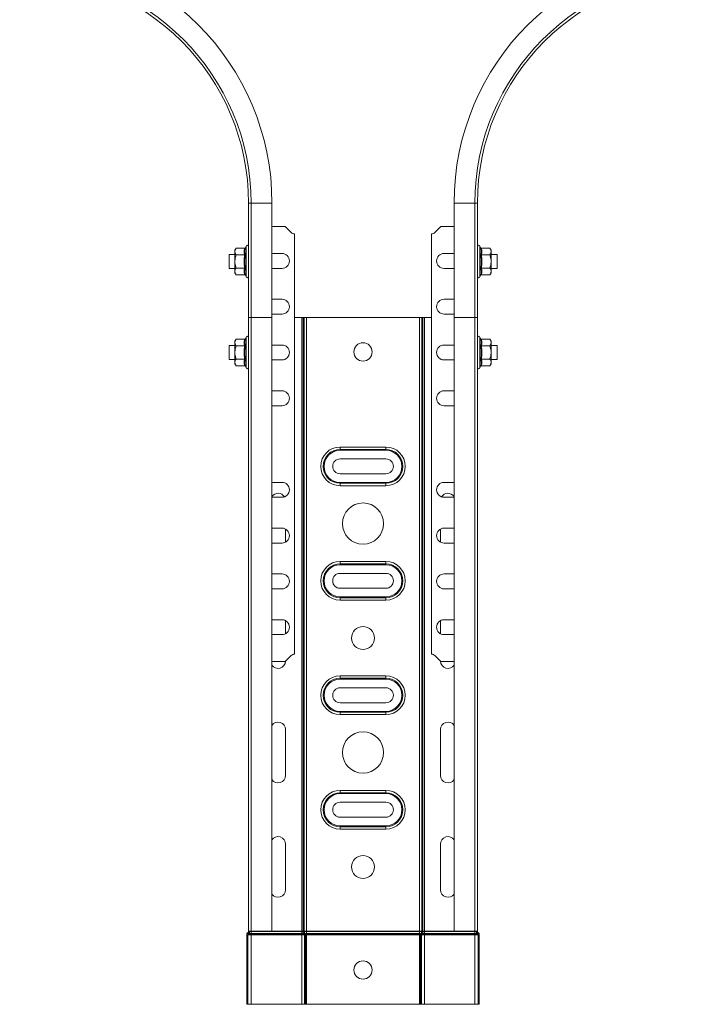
# Model space of a CAD drawing. Header units: millimetres. Extents: x 274 to 1864, y -1378 to 533.
# Tile 30 of 32: x 1214 to 1514, y -328 to 103. Entities that reach past the tile are written whole.
import ezdxf

# ---------------------------------------------------------------- set-up
doc = ezdxf.new("R2010")
doc.units = ezdxf.units.MM
doc.linetypes.add('K5LT32768', pattern=[0])
doc.linetypes.add('K5LT32769', pattern=[0])

msp = doc.modelspace()

# ---------------------------------------------------------------- linework, layer by layer
at = {"color": 7, "linetype": 'K5LT32768', "lineweight": 15}
for p, q in [((1313.58, 22.48), (1313.58, -27.52)), ((1314.7, 22.48), (1314.7, -27.52)), ((1323.8, -27.52), (1323.8, 22.48)), ((1403.35, 22.48), (1403.35, -27.52)), ((1412.45, -27.52), (1412.45, 22.48)), ((1413.58, -27.52), (1413.58, 22.48)), ((1329.63, 12.23), (1323.8, 12.23)), ((1329.63, 12.23), (1332.22, 9.65)), ((1333.64, -174.59), (1333.64, 9.06)), ((1393.52, 9.06), (1393.52, -174.59)), ((1394.93, 9.65), (1397.52, 12.23)), ((1403.35, 12.23), (1397.52, 12.23)), ((1308.18, 2.76), (1307.58, 1.98)), ((1307.58, 1.98), (1307.58, 1.31)), ((1307.58, 1.31), (1307.58, -3.02)), ((1311.86, 2.76), (1308.18, 2.76)), ((1312.48, 3.71), (1312.24, 3.05)), ((1328.19, 0.48), (1323.8, 0.48)), ((1403.35, 0.48), (1398.97, 0.48)), ((1414.92, 3.05), (1414.68, 3.71)), ((1415.29, 2.76), (1418.98, 2.76)), ((1419.58, 1.98), (1418.98, 2.76)), ((1419.58, 1.98), (1419.58, 1.31)), ((1419.58, -3.02), (1419.58, 1.31)), ((1307.58, -0.02), (1305.03, -0.02)), ((1305.03, -0.02), (1305.03, -6.02)), ((1307.58, -7.35), (1307.58, -3.02)), ((1311.86, -0.13), (1308.18, -0.13)), ((1415.29, -0.13), (1418.98, -0.13)), ((1422.13, -0.02), (1419.58, -0.02)), ((1419.58, -7.35), (1419.58, -3.02)), ((1422.13, -6.02), (1422.13, -0.02)), ((1305.03, -6.02), (1307.58, -6.02)), ((1307.58, -7.35), (1307.58, -8.02)), ((1307.58, -8.02), (1308.18, -8.79)), ((1311.86, -5.9), (1308.18, -5.9)), ((1323.8, -6.02), (1328.19, -6.02)), ((1398.97, -6.02), (1403.35, -6.02)), ((1415.29, -5.9), (1418.98, -5.9)), ((1418.98, -8.79), (1419.58, -8.02)), ((1419.58, -6.02), (1422.13, -6.02)), ((1419.58, -8.02), (1419.58, -7.35)), ((1311.86, -8.79), (1308.18, -8.79)), ((1312.24, -9.08), (1312.48, -9.74)), ((1414.68, -9.74), (1414.92, -9.08)), ((1415.29, -8.79), (1418.98, -8.79)), ((1328.19, -19.52), (1323.8, -19.52)), ((1403.35, -19.52), (1398.97, -19.52)), ((1313.58, -295.52), (1313.58, -27.52)), ((1313.58, -27.52), (1314.7, -27.52)), ((1314.7, -27.52), (1314.7, -295.52)), ((1314.7, -27.52), (1323.8, -27.52)), ((1323.8, -26.02), (1328.19, -26.02)), ((1323.8, -295.52), (1323.8, -27.52)), ((1333.64, -27.52), (1338.14, -27.52)), ((1336.78, -295.52), (1336.78, -27.52)), ((1337.41, -295.52), (1337.41, -27.52)), ((1337.92, -295.52), (1337.92, -27.52)), ((1338.14, -27.52), (1338.95, -27.52)), ((1338.95, -295.52), (1338.95, -27.52)), ((1338.95, -27.52), (1388.2, -27.52)), ((1388.2, -295.52), (1388.2, -27.52)), ((1388.2, -27.52), (1389.02, -27.52)), ((1389.02, -27.52), (1393.52, -27.52)), ((1389.23, -295.52), (1389.23, -27.52)), ((1389.74, -295.52), (1389.74, -27.52)), ((1390.38, -295.52), (1390.38, -27.52)), ((1398.97, -26.02), (1403.35, -26.02)), ((1403.35, -27.52), (1403.35, -295.52)), ((1412.45, -27.52), (1403.35, -27.52)), ((1412.45, -295.52), (1412.45, -27.52)), ((1413.58, -27.52), (1412.45, -27.52)), ((1413.58, -295.52), (1413.58, -27.52)), ((1308.18, -36.99), (1307.58, -37.77)), ((1307.58, -37.77), (1307.58, -38.44)), ((1307.58, -38.44), (1307.58, -42.77)), ((1311.86, -36.99), (1308.18, -36.99)), ((1312.48, -36.04), (1312.24, -36.7)), ((1414.92, -36.7), (1414.68, -36.04)), ((1415.29, -36.99), (1418.98, -36.99)), ((1419.58, -37.77), (1418.98, -36.99)), ((1419.58, -37.77), (1419.58, -38.44)), ((1419.58, -42.77), (1419.58, -38.44)), ((1307.58, -39.77), (1305.03, -39.77)), ((1305.03, -39.77), (1305.03, -45.77)), ((1307.58, -47.1), (1307.58, -42.77)), ((1311.86, -39.88), (1308.18, -39.88)), ((1328.19, -39.52), (1323.8, -39.52)), ((1403.35, -39.52), (1398.97, -39.52)), ((1415.29, -39.88), (1418.98, -39.88)), ((1422.13, -39.77), (1419.58, -39.77)), ((1419.58, -47.1), (1419.58, -42.77)), ((1422.13, -45.77), (1422.13, -39.77)), ((1305.03, -45.77), (1307.58, -45.77)), ((1307.58, -47.1), (1307.58, -47.77)), ((1311.86, -45.65), (1308.18, -45.65)), ((1323.8, -46.02), (1328.19, -46.02)), ((1398.97, -46.02), (1403.35, -46.02)), ((1415.29, -45.65), (1418.98, -45.65)), ((1419.58, -45.77), (1422.13, -45.77)), ((1419.58, -47.77), (1419.58, -47.1)), ((1307.58, -47.77), (1308.18, -48.54)), ((1311.86, -48.54), (1308.18, -48.54)), ((1312.24, -48.83), (1312.48, -49.49)), ((1414.68, -49.49), (1414.92, -48.83)), ((1415.29, -48.54), (1418.98, -48.54)), ((1418.98, -48.54), (1419.58, -47.77)), ((1328.19, -59.52), (1323.8, -59.52)), ((1403.35, -59.52), (1398.97, -59.52)), ((1323.8, -66.02), (1328.19, -66.02)), ((1398.97, -66.02), (1403.35, -66.02)), ((1353.58, -84.07), (1373.58, -84.07)), ((1353.58, -84.07), (1353.58, -85.11)), ((1353.58, -85.11), (1373.58, -85.11)), ((1353.58, -85.11), (1353.58, -85.49)), ((1373.58, -85.49), (1353.58, -85.49)), ((1373.58, -84.07), (1373.58, -85.11)), ((1373.58, -85.11), (1373.58, -85.49)), ((1373.58, -89.27), (1353.58, -89.27)), ((1353.58, -95.77), (1373.58, -95.77)), ((1328.19, -99.52), (1323.8, -99.52)), ((1353.58, -99.55), (1353.58, -99.92)), ((1353.58, -99.55), (1373.58, -99.55)), ((1353.58, -99.92), (1353.58, -100.96)), ((1373.58, -99.92), (1353.58, -99.92)), ((1373.58, -100.96), (1353.58, -100.96)), ((1373.58, -99.55), (1373.58, -99.92)), ((1373.58, -99.92), (1373.58, -100.96)), ((1403.35, -99.52), (1398.97, -99.52)), ((1323.8, -106.02), (1328.19, -106.02)), ((1398.97, -106.02), (1403.35, -106.02)), ((1328.19, -119.52), (1323.8, -119.52)), ((1329.72, -125.63), (1329.72, -119.9)), ((1397.43, -119.9), (1397.43, -125.63)), ((1403.35, -119.52), (1398.97, -119.52)), ((1323.8, -126.02), (1328.19, -126.02)), ((1398.97, -126.02), (1403.35, -126.02)), ((1353.58, -134.07), (1373.58, -134.07)), ((1353.58, -134.07), (1353.58, -135.11)), ((1353.58, -135.11), (1373.58, -135.11)), ((1353.58, -135.11), (1353.58, -135.49)), ((1373.58, -135.49), (1353.58, -135.49)), ((1373.58, -134.07), (1373.58, -135.11)), ((1373.58, -135.11), (1373.58, -135.49)), ((1328.19, -139.52), (1323.8, -139.52)), ((1373.58, -139.27), (1353.58, -139.27)), ((1403.35, -139.52), (1398.97, -139.52)), ((1323.8, -146.02), (1328.19, -146.02)), ((1353.58, -145.77), (1373.58, -145.77)), ((1398.97, -146.02), (1403.35, -146.02)), ((1353.58, -149.55), (1353.58, -149.92)), ((1353.58, -149.55), (1373.58, -149.55)), ((1353.58, -149.92), (1353.58, -150.96)), ((1373.58, -149.92), (1353.58, -149.92)), ((1373.58, -149.55), (1373.58, -149.92)), ((1373.58, -149.92), (1373.58, -150.96)), ((1373.58, -150.96), (1353.58, -150.96)), ((1328.19, -159.52), (1323.8, -159.52)), ((1329.72, -165.63), (1329.72, -159.9)), ((1397.43, -159.9), (1397.43, -165.63)), ((1403.35, -159.52), (1398.97, -159.52)), ((1323.8, -166.02), (1328.19, -166.02)), ((1398.97, -166.02), (1403.35, -166.02)), ((1332.22, -175.18), (1329.63, -177.77)), ((1397.52, -177.77), (1394.93, -175.18)), ((1323.8, -177.77), (1329.63, -177.77)), ((1397.52, -177.77), (1403.35, -177.77)), ((1353.58, -184.07), (1373.58, -184.07)), ((1353.58, -184.07), (1353.58, -185.11)), ((1373.58, -184.07), (1373.58, -185.11)), ((1353.58, -185.11), (1373.58, -185.11)), ((1353.58, -185.11), (1353.58, -185.49)), ((1373.58, -185.49), (1353.58, -185.49)), ((1373.58, -185.11), (1373.58, -185.49)), ((1373.58, -189.27), (1353.58, -189.27)), ((1353.58, -195.77), (1373.58, -195.77)), ((1353.58, -199.55), (1353.58, -199.92)), ((1353.58, -199.55), (1373.58, -199.55)), ((1353.58, -199.92), (1353.58, -200.96)), ((1373.58, -199.92), (1353.58, -199.92)), ((1373.58, -200.96), (1353.58, -200.96)), ((1373.58, -199.55), (1373.58, -199.92)), ((1373.58, -199.92), (1373.58, -200.96)), ((1329.72, -227.52), (1329.72, -207.52)), ((1397.43, -207.52), (1397.43, -227.52)), ((1353.58, -234.07), (1373.58, -234.07)), ((1353.58, -234.07), (1353.58, -235.11)), ((1353.58, -235.11), (1373.58, -235.11)), ((1353.58, -235.11), (1353.58, -235.49)), ((1373.58, -235.49), (1353.58, -235.49)), ((1373.58, -234.07), (1373.58, -235.11)), ((1373.58, -235.11), (1373.58, -235.49)), ((1373.58, -239.27), (1353.58, -239.27)), ((1353.58, -245.77), (1373.58, -245.77)), ((1353.58, -249.55), (1353.58, -249.92)), ((1353.58, -249.55), (1373.58, -249.55)), ((1353.58, -249.92), (1353.58, -250.96)), ((1373.58, -249.92), (1353.58, -249.92)), ((1373.58, -250.96), (1353.58, -250.96)), ((1373.58, -249.55), (1373.58, -249.92)), ((1373.58, -249.92), (1373.58, -250.96)), ((1329.72, -277.52), (1329.72, -257.52)), ((1397.43, -257.52), (1397.43, -277.52)), ((1313.39, -296.13), (1313.14, -296.35)), ((1313.51, -296.76), (1313.14, -296.35)), ((1313.76, -296.54), (1313.39, -296.13)), ((1313.76, -296.54), (1313.51, -296.76)), ((1313.51, -296.76), (1314.78, -296.76)), ((1314.7, -295.52), (1313.58, -295.52)), ((1313.58, -295.52), (1313.58, -295.72)), ((1314.13, -295.72), (1313.58, -295.72)), ((1313.76, -296.54), (1314.78, -296.54)), ((1314.13, -295.52), (1314.13, -295.72)), ((1314.13, -295.72), (1314.78, -295.72)), ((1323.8, -295.52), (1314.7, -295.52)), ((1314.78, -295.52), (1314.78, -295.72)), ((1314.78, -295.72), (1314.78, -296.54)), ((1314.78, -295.72), (1336.78, -295.72)), ((1314.78, -296.54), (1314.78, -296.76)), ((1314.78, -296.54), (1336.78, -296.54)), ((1314.78, -296.76), (1314.78, -297.17)), ((1314.78, -296.76), (1336.78, -296.76)), ((1323.8, -295.52), (1336.78, -295.52)), ((1336.78, -295.52), (1337.41, -295.52)), ((1336.78, -295.52), (1336.78, -295.72)), ((1336.78, -295.72), (1336.78, -296.54)), ((1336.78, -295.72), (1337.41, -295.72)), ((1336.78, -296.54), (1337.67, -296.54)), ((1336.78, -296.54), (1336.78, -296.76)), ((1336.78, -296.76), (1337.85, -296.76)), ((1336.78, -296.76), (1336.78, -297.17)), ((1337.41, -295.52), (1337.92, -295.52)), ((1337.41, -295.52), (1337.41, -295.72)), ((1337.41, -295.72), (1337.92, -295.72)), ((1337.67, -296.54), (1338.18, -296.54)), ((1337.67, -296.54), (1337.85, -296.76)), ((1337.85, -296.76), (1338.36, -296.76)), ((1337.92, -295.52), (1338.95, -295.52)), ((1337.92, -295.52), (1337.92, -295.72)), ((1337.92, -295.72), (1338.95, -295.72)), ((1338.18, -296.54), (1338.95, -296.54)), ((1338.18, -296.54), (1338.36, -296.76)), ((1338.36, -296.76), (1338.95, -296.76)), ((1338.95, -295.52), (1388.2, -295.52)), ((1338.95, -295.52), (1338.95, -295.72)), ((1338.95, -295.72), (1338.95, -296.54)), ((1338.95, -295.72), (1388.2, -295.72)), ((1338.95, -296.54), (1388.2, -296.54)), ((1338.95, -296.54), (1338.95, -296.76)), ((1338.95, -296.76), (1388.2, -296.76)), ((1338.95, -296.76), (1338.95, -297.17)), ((1388.2, -295.52), (1389.23, -295.52)), ((1388.2, -295.52), (1388.2, -295.72)), ((1388.2, -295.72), (1388.2, -296.54)), ((1388.2, -295.72), (1389.23, -295.72)), ((1388.2, -296.54), (1388.97, -296.54)), ((1388.2, -296.54), (1388.2, -296.76)), ((1388.2, -296.76), (1388.79, -296.76)), ((1388.2, -296.76), (1388.2, -297.17)), ((1388.97, -296.54), (1388.79, -296.76)), ((1388.79, -296.76), (1389.3, -296.76)), ((1388.97, -296.54), (1389.48, -296.54)), ((1389.23, -295.52), (1389.74, -295.52)), ((1389.23, -295.52), (1389.23, -295.72)), ((1389.23, -295.72), (1389.74, -295.72)), ((1389.48, -296.54), (1389.3, -296.76)), ((1389.3, -296.76), (1390.38, -296.76)), ((1389.48, -296.54), (1390.38, -296.54)), ((1389.74, -295.52), (1390.38, -295.52)), ((1389.74, -295.52), (1389.74, -295.72)), ((1389.74, -295.72), (1390.38, -295.72)), ((1390.38, -295.52), (1403.35, -295.52)), ((1390.38, -295.52), (1390.38, -295.72)), ((1390.38, -295.72), (1390.38, -296.54)), ((1390.38, -295.72), (1412.38, -295.72)), ((1390.38, -296.54), (1390.38, -296.76)), ((1390.38, -296.54), (1412.38, -296.54)), ((1390.38, -296.76), (1390.38, -297.17)), ((1390.38, -296.76), (1412.38, -296.76)), ((1412.45, -295.52), (1403.35, -295.52)), ((1412.38, -295.52), (1412.38, -295.72)), ((1412.38, -295.72), (1412.38, -296.54)), ((1412.38, -295.72), (1413.03, -295.72)), ((1412.38, -296.54), (1413.39, -296.54)), ((1412.38, -296.54), (1412.38, -296.76)), ((1412.38, -296.76), (1413.64, -296.76)), ((1412.38, -296.76), (1412.38, -297.17)), ((1413.58, -295.52), (1412.45, -295.52)), ((1413.03, -295.52), (1413.03, -295.72)), ((1413.03, -295.72), (1413.58, -295.72)), ((1413.39, -296.54), (1413.76, -296.13)), ((1413.39, -296.54), (1413.64, -296.76)), ((1413.58, -295.52), (1413.58, -295.72)), ((1413.64, -296.76), (1414.01, -296.35)), ((1413.76, -296.13), (1414.01, -296.35)), ((1312.78, -297.17), (1312.78, -327.52)), ((1313.33, -297.17), (1312.78, -297.17)), ((1313.33, -297.17), (1313.33, -327.52)), ((1313.33, -297.17), (1314.78, -297.17)), ((1314.78, -297.17), (1314.78, -327.52)), ((1314.78, -297.17), (1336.78, -297.17)), ((1336.78, -297.17), (1337.98, -297.17)), ((1336.78, -297.17), (1336.78, -327.52)), ((1337.98, -297.17), (1338.49, -297.17)), ((1337.98, -297.17), (1337.98, -327.52)), ((1338.49, -297.17), (1338.95, -297.17)), ((1338.49, -297.17), (1338.49, -327.52)), ((1338.95, -297.17), (1388.2, -297.17)), ((1338.95, -297.17), (1338.95, -327.52)), ((1388.2, -297.17), (1388.66, -297.17)), ((1388.2, -297.17), (1388.2, -327.52)), ((1388.66, -297.17), (1388.66, -327.52)), ((1388.66, -297.17), (1389.18, -297.17)), ((1389.18, -297.17), (1389.18, -327.52)), ((1389.18, -297.17), (1390.38, -297.17)), ((1390.38, -297.17), (1390.38, -327.52)), ((1390.38, -297.17), (1412.38, -297.17)), ((1412.38, -297.17), (1412.38, -327.52)), ((1412.38, -297.17), (1413.83, -297.17)), ((1413.83, -297.17), (1414.38, -297.17)), ((1413.83, -297.17), (1413.83, -327.52)), ((1414.38, -297.17), (1414.38, -327.52)), ((1313.33, -327.52), (1312.78, -327.52)), ((1313.33, -327.52), (1314.78, -327.52)), ((1314.78, -327.52), (1336.78, -327.52)), ((1336.78, -327.52), (1337.98, -327.52)), ((1337.98, -327.52), (1338.49, -327.52)), ((1338.49, -327.52), (1338.95, -327.52)), ((1338.95, -327.52), (1388.2, -327.52)), ((1388.2, -327.52), (1388.66, -327.52)), ((1388.66, -327.52), (1389.18, -327.52)), ((1389.18, -327.52), (1390.38, -327.52)), ((1390.38, -327.52), (1412.38, -327.52)), ((1412.38, -327.52), (1413.83, -327.52)), ((1413.83, -327.52), (1414.38, -327.52))]:
    msp.add_line(p, q, dxfattribs=at)
at = {"color": 8, "linetype": 'K5LT32769', "lineweight": 15, "true_color": 0x808080}
for p, q in [((1313.58, 22.48), (1314.7, 22.48)), ((1314.7, 22.48), (1323.8, 22.48)), ((1412.45, 22.48), (1403.35, 22.48)), ((1413.58, 22.48), (1412.45, 22.48)), ((1312.48, -8.84), (1312.48, 3.71)), ((1414.68, 3.71), (1414.68, -9.74)), ((1312.48, -9.74), (1312.48, -8.84)), ((1312.48, -48.59), (1312.48, -36.04)), ((1414.68, -36.04), (1414.68, -49.49)), ((1312.48, -49.49), (1312.48, -48.59))]:
    msp.add_line(p, q, dxfattribs=at)
at = {"color": 7, "linetype": 'K5LT32768', "lineweight": 15}
for centre, radius in [((1363.58, -42.52), 4), ((1363.58, -117.52), 9), ((1363.58, -167.52), 5), ((1363.58, -217.52), 9), ((1363.58, -267.52), 5), ((1363.58, -312.52), 4)]:
    msp.add_circle(centre, radius, dxfattribs=at)
for centre, radius, start, end in [((1213.58, 22.48), 110.23, 0, 90), ((1513.58, 22.48), 110.22, 90, 180), ((1213.58, 22.48), 101.13, 0, 90), ((1213.58, 22.48), 100, 0, 90), ((1513.58, 22.48), 101.13, 90, 180), ((1513.58, 22.48), 100, 90, 180), ((1333.64, 11.06), 2, 225, 270), ((1393.52, 11.06), 2, 270, 315), ((1313.01, 3.52), 0.567, 0, 160), ((1328.19, -2.77), 3.25, 270, 90), ((1398.97, -2.77), 3.25, 90, 270), ((1414.14, 3.52), 0.567, 20, 180), ((1313.01, -9.55), 0.567, 200, 0), ((1414.14, -9.55), 0.567, 180, 340), ((1328.19, -22.77), 3.25, 270, 90), ((1398.97, -22.77), 3.25, 90, 270), ((1313.01, -36.23), 0.567, 0, 160), ((1414.14, -36.23), 0.567, 20, 180), ((1328.19, -42.77), 3.25, 270, 90), ((1398.97, -42.77), 3.25, 90, 270), ((1313.01, -49.3), 0.567, 200, 0), ((1414.14, -49.3), 0.567, 180, 340), ((1328.19, -62.77), 3.25, 270, 90), ((1398.97, -62.77), 3.25, 90, 270), ((1353.58, -92.52), 8.45, 90, 270), ((1353.58, -92.52), 7.41, 90, 270), ((1353.58, -92.52), 7.03, 90, 270), ((1373.58, -92.52), 8.45, 270, 90), ((1373.58, -92.52), 7.41, 270, 90), ((1373.58, -92.52), 7.03, 270, 90), ((1353.58, -92.52), 3.25, 90, 270), ((1373.58, -92.52), 3.25, 270, 90), ((1328.19, -102.77), 3.25, 270, 90), ((1398.97, -102.77), 3.25, 90, 270), ((1326.47, -107.52), 3.25, 31.1438, 145.2681), ((1400.68, -107.52), 3.25, 34.7319, 148.8562), ((1328.19, -122.77), 3.25, 270, 90), ((1398.97, -122.77), 3.25, 90, 270), ((1353.58, -142.52), 8.45, 90, 270), ((1353.58, -142.52), 7.41, 90, 270), ((1353.58, -142.52), 7.03, 90, 270), ((1373.58, -142.52), 8.45, 270, 90), ((1373.58, -142.52), 7.41, 270, 90), ((1373.58, -142.52), 7.03, 270, 90), ((1328.19, -142.77), 3.25, 270, 90), ((1353.58, -142.52), 3.25, 90, 270), ((1373.58, -142.52), 3.25, 270, 90), ((1398.97, -142.77), 3.25, 90, 270), ((1328.19, -162.77), 3.25, 270, 90), ((1398.97, -162.77), 3.25, 90, 270), ((1333.64, -176.59), 2, 90, 135), ((1393.52, -176.59), 2, 45, 90), ((1326.47, -177.52), 3.25, 214.7319, 357.0578), ((1400.68, -177.52), 3.25, 182.9422, 325.2681), ((1353.58, -192.52), 8.45, 90, 270), ((1373.58, -192.52), 8.45, 270, 90), ((1353.58, -192.52), 7.41, 90, 270), ((1353.58, -192.52), 7.03, 90, 270), ((1373.58, -192.52), 7.41, 270, 90), ((1373.58, -192.52), 7.03, 270, 90), ((1353.58, -192.52), 3.25, 90, 270), ((1373.58, -192.52), 3.25, 270, 90), ((1326.47, -207.52), 3.25, 0, 145.2681), ((1400.68, -207.52), 3.25, 34.7319, 180), ((1326.47, -227.52), 3.25, 214.7319, 0), ((1400.68, -227.52), 3.25, 180, 325.2681), ((1353.58, -242.52), 8.45, 90, 270), ((1353.58, -242.52), 7.41, 90, 270), ((1353.58, -242.52), 7.03, 90, 270), ((1373.58, -242.52), 8.45, 270, 90), ((1373.58, -242.52), 7.41, 270, 90), ((1373.58, -242.52), 7.03, 270, 90), ((1353.58, -242.52), 3.25, 90, 270), ((1373.58, -242.52), 3.25, 270, 90), ((1326.47, -257.52), 3.25, 0, 145.2681), ((1400.68, -257.52), 3.25, 34.7319, 180), ((1326.47, -277.52), 3.25, 214.7319, 0), ((1400.68, -277.52), 3.25, 180, 325.2681), ((1313.88, -297.17), 1.1, 131.8103, 180), ((1313.88, -297.17), 0.55, 131.8103, 180), ((1313.03, -295.72), 0.55, 311.8103, 0), ((1313.03, -295.72), 1.1, 311.8103, 0), ((1338.75, -295.75), 1.34, 178.7671, 216.3309), ((1337.31, -297.16), 0.668, 358.7644, 36.3313), ((1339.26, -295.75), 1.34, 178.767, 216.3306), ((1337.82, -297.16), 0.668, 358.7653, 36.3304), ((1389.33, -297.16), 0.668, 143.6688, 181.2356), ((1387.89, -295.75), 1.34, 323.6691, 1.2329), ((1389.84, -297.16), 0.668, 143.6689, 181.2356), ((1388.41, -295.75), 1.34, 323.6691, 1.2329), ((1414.13, -295.72), 1.1, 180, 228.1897), ((1414.13, -295.72), 0.55, 180, 228.1897), ((1413.28, -297.17), 0.55, 0, 48.1897), ((1413.28, -297.17), 1.1, 0, 48.1897)]:
    msp.add_arc(centre, radius, start, end, dxfattribs=at)
for points, knots in [([(1308.18, 2.76), (1307.9, 2.33), (1307.59, 1.86), (1307.58, 1.36), (1307.58, 1.31)], [0, 0, 0, 0, 0.896035, 1, 1, 1, 1]), ([(1307.58, 1.31), (1307.66, 0.92), (1307.76, 0.42), (1308.11, -0.04), (1308.18, -0.13)], [0, 0, 0, 0, 0.801463, 1, 1, 1, 1]), ([(1311.86, -0.13), (1311.73, 0.34), (1311.46, 1.31), (1311.73, 2.27), (1311.86, 2.76)], [0, 0, 0, 0, 0.492149, 1, 1, 1, 1]), ([(1312.24, 3.05), (1312.24, 3.05), (1312.22, 3.01), (1312.18, 2.93), (1312.09, 2.83), (1311.98, 2.77), (1311.9, 2.76), (1311.86, 2.76)], [0, 0, 0, 0, 0.007881, 0.267529, 0.528594, 0.763804, 1, 1, 1, 1]), ([(1312.24, 0.02), (1312.24, 0.02), (1312.22, 0), (1312.18, -0.05), (1312.09, -0.09), (1311.98, -0.12), (1311.9, -0.13), (1311.86, -0.13)], [0, 0, 0, 0, 0.007879, 0.267525, 0.528591, 0.76381, 1, 1, 1, 1]), ([(1312.24, 3.05), (1312.19, 2.93), (1311.99, 2.33), (1311.84, 1.3), (1312.11, 0.42), (1312.24, 0.02)], [0, 0, 0, 0, 0.118083, 0.59226, 1, 1, 1, 1]), ([(1312.24, 0.02), (1312.19, -0.22), (1311.99, -1.41), (1311.84, -3.45), (1312.11, -5.23), (1312.24, -6.05)], [0, 0, 0, 0, 0.118082, 0.592256, 1, 1, 1, 1]), ([(1414.92, 0.02), (1414.96, 0.13), (1415.17, 0.72), (1415.31, 1.73), (1415.04, 2.63), (1414.92, 3.05)], [0, 0, 0, 0, 0.118082, 0.59226, 1, 1, 1, 1]), ([(1415.29, 2.76), (1415.25, 2.76), (1415.17, 2.77), (1415.06, 2.83), (1414.98, 2.93), (1414.93, 3.01), (1414.92, 3.05), (1414.92, 3.05)], [0, 0, 0, 0, 0.23619, 0.471401, 0.732467, 0.992119, 1, 1, 1, 1]), ([(1414.92, -6.05), (1414.96, -5.81), (1415.17, -4.63), (1415.31, -2.58), (1415.04, -0.8), (1414.92, 0.02)], [0, 0, 0, 0, 0.118082, 0.592261, 1, 1, 1, 1]), ([(1414.92, 0.02), (1414.92, 0.02), (1414.93, 0), (1414.98, -0.05), (1415.06, -0.09), (1415.17, -0.12), (1415.25, -0.13), (1415.29, -0.13)], [0, 0, 0, 0, 0.007879, 0.26753, 0.528597, 0.763816, 1, 1, 1, 1]), ([(1415.29, 2.76), (1415.42, 2.28), (1415.69, 1.32), (1415.43, 0.36), (1415.29, -0.13)], [0, 0, 0, 0, 0.492146, 1, 1, 1, 1]), ([(1419.58, 1.31), (1419.5, 1.71), (1419.39, 2.2), (1419.05, 2.67), (1418.98, 2.76)], [0, 0, 0, 0, 0.801467, 1, 1, 1, 1]), ([(1418.98, -0.13), (1419.25, 0.3), (1419.56, 0.77), (1419.58, 1.26), (1419.58, 1.31)], [0, 0, 0, 0, 0.896036, 1, 1, 1, 1]), ([(1308.18, -0.13), (1307.9, -0.98), (1307.59, -1.93), (1307.58, -2.91), (1307.58, -3.02)], [0, 0, 0, 0, 0.896037, 1, 1, 1, 1]), ([(1307.58, -3.02), (1307.66, -3.81), (1307.76, -4.8), (1308.11, -5.72), (1308.18, -5.9)], [0, 0, 0, 0, 0.801456, 1, 1, 1, 1]), ([(1311.86, -5.9), (1311.73, -4.96), (1311.46, -3.03), (1311.73, -1.11), (1311.86, -0.13)], [0, 0, 0, 0, 0.49215, 1, 1, 1, 1]), ([(1415.29, -0.13), (1415.42, -1.08), (1415.69, -3), (1415.43, -4.93), (1415.29, -5.9)], [0, 0, 0, 0, 0.492145, 1, 1, 1, 1]), ([(1419.58, -3.02), (1419.5, -2.22), (1419.39, -1.24), (1419.05, -0.31), (1418.98, -0.13)], [0, 0, 0, 0, 0.801464, 1, 1, 1, 1]), ([(1418.98, -5.9), (1419.25, -5.05), (1419.56, -4.1), (1419.58, -3.12), (1419.58, -3.02)], [0, 0, 0, 0, 0.896038, 1, 1, 1, 1]), ([(1307.58, -7.35), (1307.58, -7.27), (1307.6, -6.8), (1307.86, -6.31), (1308.16, -5.92), (1308.18, -5.9)], [0, 0, 0, 0, 0.148487, 0.96557, 1, 1, 1, 1]), ([(1308.18, -8.79), (1308.09, -8.67), (1307.74, -8.21), (1307.65, -7.71), (1307.58, -7.35)], [0, 0, 0, 0, 0.263255, 1, 1, 1, 1]), ([(1311.86, -8.79), (1311.73, -8.32), (1311.46, -7.35), (1311.73, -6.39), (1311.86, -5.9)], [0, 0, 0, 0, 0.492149, 1, 1, 1, 1]), ([(1311.86, -5.9), (1311.9, -5.91), (1311.98, -5.91), (1312.09, -5.94), (1312.18, -5.99), (1312.22, -6.03), (1312.24, -6.05), (1312.24, -6.05)], [0, 0, 0, 0, 0.23619, 0.471408, 0.732474, 0.992093, 1, 1, 1, 1]), ([(1312.24, -6.05), (1312.19, -6.17), (1311.99, -6.75), (1311.84, -7.77), (1312.11, -8.67), (1312.24, -9.08)], [0, 0, 0, 0, 0.118082, 0.592258, 1, 1, 1, 1]), ([(1414.92, -6.05), (1414.92, -6.05), (1414.93, -6.03), (1414.98, -5.99), (1415.06, -5.94), (1415.17, -5.91), (1415.25, -5.91), (1415.29, -5.9)], [0, 0, 0, 0, 0.007907, 0.267531, 0.528597, 0.763817, 1, 1, 1, 1]), ([(1414.92, -9.08), (1414.96, -8.96), (1415.17, -8.36), (1415.31, -7.33), (1415.04, -6.45), (1414.92, -6.05)], [0, 0, 0, 0, 0.118086, 0.59226, 1, 1, 1, 1]), ([(1415.29, -5.9), (1415.42, -6.38), (1415.69, -7.34), (1415.43, -8.3), (1415.29, -8.79)], [0, 0, 0, 0, 0.492146, 1, 1, 1, 1]), ([(1419.58, -7.35), (1419.57, -7.27), (1419.55, -6.8), (1419.29, -6.31), (1418.99, -5.92), (1418.98, -5.9)], [0, 0, 0, 0, 0.148487, 0.965571, 1, 1, 1, 1]), ([(1418.98, -8.79), (1419.07, -8.67), (1419.41, -8.21), (1419.51, -7.71), (1419.58, -7.35)], [0, 0, 0, 0, 0.263254, 1, 1, 1, 1]), ([(1311.86, -8.79), (1311.9, -8.79), (1311.98, -8.8), (1312.09, -8.87), (1312.18, -8.96), (1312.22, -9.04), (1312.24, -9.08), (1312.24, -9.08)], [0, 0, 0, 0, 0.23618, 0.471414, 0.732474, 0.992063, 1, 1, 1, 1]), ([(1414.92, -9.08), (1414.92, -9.08), (1414.93, -9.04), (1414.98, -8.96), (1415.06, -8.87), (1415.17, -8.8), (1415.25, -8.79), (1415.29, -8.79)], [0, 0, 0, 0, 0.007937, 0.267531, 0.528591, 0.763826, 1, 1, 1, 1]), ([(1308.18, -36.99), (1307.9, -37.42), (1307.59, -37.89), (1307.58, -38.39), (1307.58, -38.44)], [0, 0, 0, 0, 0.896036, 1, 1, 1, 1]), ([(1307.58, -38.44), (1307.66, -38.83), (1307.76, -39.33), (1308.11, -39.79), (1308.18, -39.88)], [0, 0, 0, 0, 0.801459, 1, 1, 1, 1]), ([(1311.86, -39.88), (1311.73, -39.41), (1311.46, -38.44), (1311.73, -37.48), (1311.86, -36.99)], [0, 0, 0, 0, 0.492148, 1, 1, 1, 1]), ([(1312.24, -36.7), (1312.24, -36.7), (1312.22, -36.74), (1312.18, -36.82), (1312.09, -36.92), (1311.98, -36.98), (1311.9, -36.99), (1311.86, -36.99)], [0, 0, 0, 0, 0.007936, 0.267572, 0.528625, 0.763825, 1, 1, 1, 1]), ([(1312.24, -36.7), (1312.19, -36.82), (1311.99, -37.42), (1311.84, -38.45), (1312.11, -39.33), (1312.24, -39.73)], [0, 0, 0, 0, 0.118083, 0.592258, 1, 1, 1, 1]), ([(1414.92, -39.73), (1414.96, -39.62), (1415.17, -39.03), (1415.31, -38.02), (1415.04, -37.12), (1414.92, -36.7)], [0, 0, 0, 0, 0.118082, 0.592258, 1, 1, 1, 1]), ([(1415.29, -36.99), (1415.25, -36.99), (1415.17, -36.98), (1415.06, -36.92), (1414.98, -36.82), (1414.93, -36.74), (1414.92, -36.7), (1414.92, -36.7)], [0, 0, 0, 0, 0.236168, 0.471369, 0.732423, 0.992064, 1, 1, 1, 1]), ([(1415.29, -36.99), (1415.42, -37.47), (1415.69, -38.43), (1415.43, -39.39), (1415.29, -39.88)], [0, 0, 0, 0, 0.492148, 1, 1, 1, 1]), ([(1419.58, -38.44), (1419.5, -38.04), (1419.39, -37.55), (1419.05, -37.08), (1418.98, -36.99)], [0, 0, 0, 0, 0.801463, 1, 1, 1, 1]), ([(1418.98, -39.88), (1419.25, -39.45), (1419.56, -38.98), (1419.58, -38.49), (1419.58, -38.44)], [0, 0, 0, 0, 0.89604, 1, 1, 1, 1]), ([(1308.18, -39.88), (1307.9, -40.73), (1307.59, -41.68), (1307.58, -42.66), (1307.58, -42.77)], [0, 0, 0, 0, 0.896037, 1, 1, 1, 1]), ([(1307.58, -42.77), (1307.66, -43.56), (1307.76, -44.55), (1308.11, -45.47), (1308.18, -45.65)], [0, 0, 0, 0, 0.801464, 1, 1, 1, 1]), ([(1311.86, -45.65), (1311.73, -44.71), (1311.46, -42.78), (1311.73, -40.86), (1311.86, -39.88)], [0, 0, 0, 0, 0.492148, 1, 1, 1, 1]), ([(1312.24, -39.73), (1312.24, -39.73), (1312.22, -39.76), (1312.18, -39.79), (1312.09, -39.84), (1311.98, -39.87), (1311.9, -39.88), (1311.86, -39.88)], [0, 0, 0, 0, 0.007907, 0.267525, 0.528589, 0.763806, 1, 1, 1, 1]), ([(1312.24, -39.73), (1312.19, -39.97), (1311.99, -41.16), (1311.84, -43.2), (1312.11, -44.98), (1312.24, -45.8)], [0, 0, 0, 0, 0.118082, 0.592258, 1, 1, 1, 1]), ([(1414.92, -45.8), (1414.96, -45.56), (1415.17, -44.38), (1415.31, -42.33), (1415.04, -40.55), (1414.92, -39.73)], [0, 0, 0, 0, 0.118087, 0.592258, 1, 1, 1, 1]), ([(1414.92, -39.73), (1414.92, -39.73), (1414.93, -39.76), (1414.98, -39.79), (1415.06, -39.84), (1415.17, -39.87), (1415.25, -39.88), (1415.29, -39.88)], [0, 0, 0, 0, 0.007907, 0.267529, 0.528595, 0.763813, 1, 1, 1, 1]), ([(1415.29, -39.88), (1415.42, -40.83), (1415.69, -42.75), (1415.43, -44.68), (1415.29, -45.65)], [0, 0, 0, 0, 0.492148, 1, 1, 1, 1]), ([(1419.58, -42.77), (1419.5, -41.97), (1419.39, -40.99), (1419.05, -40.06), (1418.98, -39.88)], [0, 0, 0, 0, 0.801464, 1, 1, 1, 1]), ([(1418.98, -45.65), (1419.25, -44.8), (1419.56, -43.85), (1419.58, -42.87), (1419.58, -42.77)], [0, 0, 0, 0, 0.896037, 1, 1, 1, 1]), ([(1307.58, -47.1), (1307.58, -47.02), (1307.6, -46.55), (1307.86, -46.06), (1308.16, -45.67), (1308.18, -45.65)], [0, 0, 0, 0, 0.148486, 0.965571, 1, 1, 1, 1]), ([(1308.18, -48.54), (1308.09, -48.42), (1307.74, -47.96), (1307.65, -47.46), (1307.58, -47.1)], [0, 0, 0, 0, 0.263255, 1, 1, 1, 1]), ([(1311.86, -48.54), (1311.73, -48.07), (1311.46, -47.1), (1311.73, -46.14), (1311.86, -45.65)], [0, 0, 0, 0, 0.492148, 1, 1, 1, 1]), ([(1311.86, -45.65), (1311.9, -45.66), (1311.98, -45.66), (1312.09, -45.69), (1312.18, -45.74), (1312.22, -45.78), (1312.24, -45.8), (1312.24, -45.8)], [0, 0, 0, 0, 0.236194, 0.471411, 0.732475, 0.992093, 1, 1, 1, 1]), ([(1312.24, -45.8), (1312.19, -45.92), (1311.99, -46.5), (1311.84, -47.52), (1312.11, -48.42), (1312.24, -48.83)], [0, 0, 0, 0, 0.118082, 0.592259, 1, 1, 1, 1]), ([(1414.92, -45.8), (1414.92, -45.8), (1414.93, -45.78), (1414.98, -45.74), (1415.06, -45.69), (1415.17, -45.66), (1415.25, -45.66), (1415.29, -45.65)], [0, 0, 0, 0, 0.007907, 0.267529, 0.528595, 0.763813, 1, 1, 1, 1]), ([(1414.92, -48.83), (1414.96, -48.71), (1415.17, -48.11), (1415.31, -47.08), (1415.04, -46.2), (1414.92, -45.8)], [0, 0, 0, 0, 0.118081, 0.592257, 1, 1, 1, 1]), ([(1415.29, -45.65), (1415.42, -46.13), (1415.69, -47.09), (1415.43, -48.05), (1415.29, -48.54)], [0, 0, 0, 0, 0.492148, 1, 1, 1, 1]), ([(1419.58, -47.1), (1419.57, -47.02), (1419.55, -46.55), (1419.29, -46.06), (1418.99, -45.67), (1418.98, -45.65)], [0, 0, 0, 0, 0.148486, 0.965571, 1, 1, 1, 1]), ([(1418.98, -48.54), (1419.07, -48.42), (1419.41, -47.96), (1419.51, -47.46), (1419.58, -47.1)], [0, 0, 0, 0, 0.263254, 1, 1, 1, 1]), ([(1311.86, -48.54), (1311.9, -48.54), (1311.98, -48.55), (1312.09, -48.62), (1312.18, -48.71), (1312.22, -48.79), (1312.24, -48.83), (1312.24, -48.83)], [0, 0, 0, 0, 0.236188, 0.471401, 0.732468, 0.992119, 1, 1, 1, 1]), ([(1414.92, -48.83), (1414.92, -48.83), (1414.93, -48.79), (1414.98, -48.71), (1415.06, -48.62), (1415.17, -48.55), (1415.25, -48.54), (1415.29, -48.54)], [0, 0, 0, 0, 0.007881, 0.267536, 0.528605, 0.763818, 1, 1, 1, 1])]:
    msp.add_open_spline(points, degree=3, knots=knots, dxfattribs=at)

doc.saveas('drawing.dxf')
